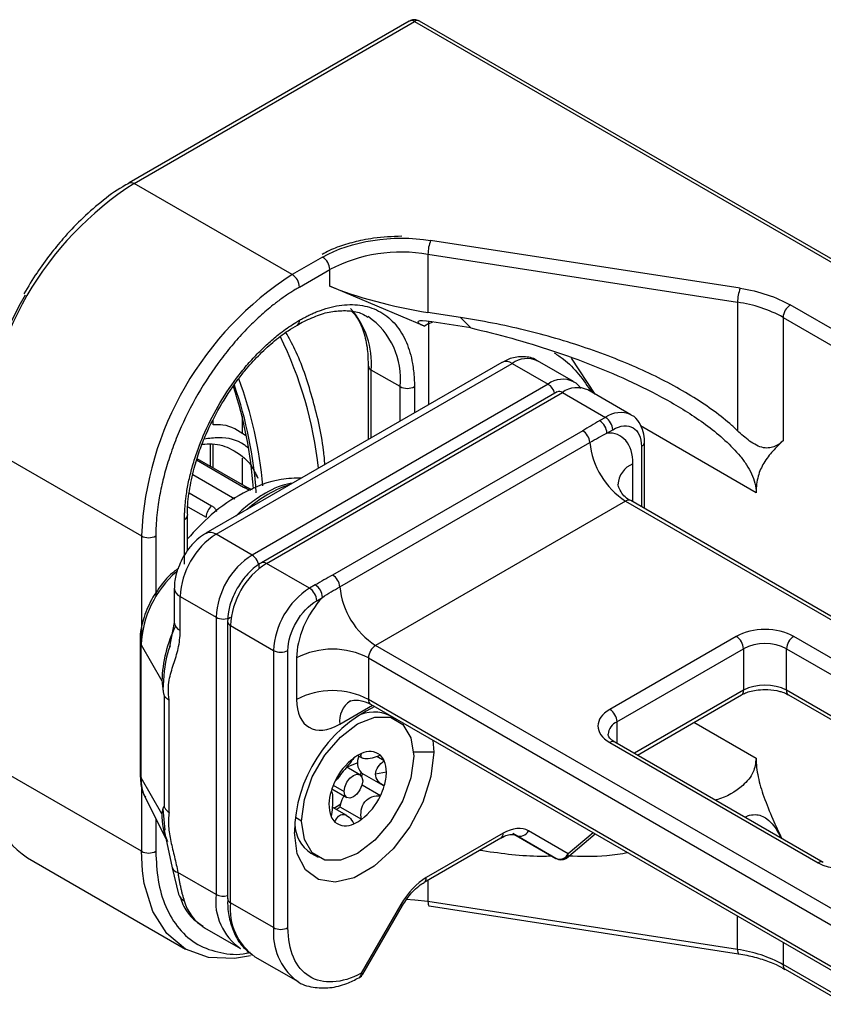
# Model space of a CAD drawing. Header units: millimetres. Extents: x 25 to 1092, y 25 to 838.
# Tile 28 of 81: x 145 to 185, y 631 to 679. Entities that reach past the tile are written whole.
import ezdxf

# ---------------------------------------------------------------- set-up
doc = ezdxf.new("R2010")
doc.units = ezdxf.units.MM
doc.header["$LTSCALE"] = 4

msp = doc.modelspace()

# ---------------------------------------------------------------- linework, layer by layer
for p, q in [((164.249, 679.059), (150.461, 671.099)), ((150.71, 671.075), (164.499, 679.035)), ((164.499, 679.035), (188.807, 665.002)), ((189.057, 665.027), (164.749, 679.059)), ((150.451, 671.094), (150.461, 671.099)), ((158.489, 666.584), (150.71, 671.075)), ((180.532, 665.912), (165.296, 668.269)), ((165.166, 667.582), (180.402, 665.225)), ((165.166, 667.582), (165.166, 664.724)), ((159.983, 667.447), (158.489, 666.584)), ((158.842, 665.972), (160.337, 666.835)), ((160.337, 666.018), (160.337, 666.835)), ((164.991, 664.051), (160.337, 666.018)), ((180.402, 665.225), (180.402, 658.904)), ((166.759, 664.477), (165.166, 664.724)), ((185.979, 663.369), (182.997, 665.09)), ((165.206, 664.175), (164.991, 664.051)), ((165.206, 664.175), (165.211, 664.278)), ((165.206, 664.175), (165.396, 664.251)), ((165.206, 660.186), (165.206, 664.175)), ((167.277, 663.96), (165.349, 664.258)), ((166.759, 664.477), (167.277, 663.96)), ((182.644, 664.478), (182.644, 658.409)), ((182.644, 664.478), (185.625, 662.757)), ((168.807, 662.265), (154.241, 653.856)), ((172.325, 661.319), (170.557, 662.339)), ((173.401, 660.698), (172.229, 662.48)), ((154.741, 653.807), (169.307, 662.216)), ((162.231, 662.093), (162.231, 658.469)), ((163.792, 661.072), (162.378, 661.889)), ((162.378, 658.553), (162.378, 661.889)), ((169.307, 662.216), (171.075, 661.195)), ((171.075, 661.195), (156.509, 652.786)), ((171.532, 660.812), (156.966, 652.403)), ((157.216, 652.378), (171.782, 660.787)), ((163.792, 659.37), (163.792, 661.072)), ((164.499, 661.072), (164.499, 659.778)), ((171.782, 660.787), (173.904, 659.562)), ((175.153, 659.686), (173.032, 660.911)), ((154.6, 659.199), (154.6, 659.432)), ((156.014, 659.625), (156.014, 658.748)), ((173.904, 659.562), (173.62, 659.399)), ((172.78, 658.905), (160.476, 651.802)), ((173.974, 658.786), (174.257, 658.95)), ((181.317, 655.853), (175.631, 659.136)), ((143.286, 658.215), (151.064, 653.725)), ((154.453, 658.255), (154.453, 657.151)), ((154.6, 657.067), (154.6, 658.243)), ((160.828, 651.225), (173.132, 658.327)), ((175.671, 658.133), (175.671, 655.159)), ((175.818, 655.075), (175.818, 658.337)), ((156.092, 656.117), (153.781, 657.451)), ((156.264, 656.106), (153.804, 657.526)), ((156.014, 657.556), (156.014, 656.25)), ((175.247, 655.404), (175.247, 657.276)), ((153.595, 656.753), (155.667, 655.557)), ((156.721, 656.646), (156.721, 656.701)), ((153.416, 655.847), (154.521, 655.209)), ((198.75, 641.836), (175.144, 655.464)), ((153.356, 655.166), (154.246, 654.653)), ((174.894, 655.439), (162.59, 648.336)), ((174.894, 655.439), (198.5, 641.811)), ((153.185, 652.333), (153.185, 654.541)), ((153.332, 653.004), (153.332, 654.745)), ((151.064, 653.725), (151.064, 648.695)), ((151.771, 653.725), (151.771, 650.725)), ((156.509, 652.786), (154.741, 653.807)), ((159.337, 651.153), (157.216, 652.378)), ((152.68, 651.153), (152.68, 649.475)), ((159.621, 651.317), (159.337, 651.153)), ((152.973, 650.745), (154.741, 649.724)), ((152.973, 649.067), (152.973, 650.745)), ((159.691, 650.541), (159.974, 650.705)), ((154.741, 649.724), (154.741, 636.088)), ((152.68, 649.475), (152.449, 648.266)), ((155.302, 649.529), (155.302, 649.522)), ((155.302, 649.52), (155.302, 635.884)), ((155.448, 649.316), (157.569, 648.091)), ((155.448, 635.68), (155.448, 649.316)), ((180.338, 648.785), (174.116, 645.193)), ((193.42, 642.866), (183.167, 648.785)), ((150.996, 648.547), (150.996, 642.015)), ((151.047, 648.365), (152.071, 646.592)), ((151.047, 641.832), (151.047, 648.365)), ((186.197, 634.708), (162.59, 648.336)), ((157.569, 648.091), (157.569, 634.455)), ((158.277, 634.455), (158.277, 648.091)), ((158.701, 647.724), (158.701, 645.683)), ((162.236, 647.724), (185.843, 634.096)), ((162.236, 647.724), (162.236, 645.683)), ((174.469, 644.581), (180.692, 648.173)), ((180.692, 648.173), (180.692, 646.132)), ((182.813, 648.173), (193.066, 642.254)), ((182.813, 646.132), (182.813, 648.173)), ((152.191, 645.854), (152.191, 640.38)), ((180.692, 646.132), (175.323, 643.032)), ((175.47, 642.948), (180.588, 645.903)), ((191.859, 640.91), (182.813, 646.132)), ((182.917, 645.903), (191.712, 640.825)), ((152.433, 640.12), (152.433, 645.662)), ((160.822, 644.458), (162.444, 645.394)), ((185.843, 632.055), (162.236, 645.683)), ((162.34, 645.454), (185.947, 631.826)), ((163.656, 644.671), (163.302, 644.875)), ((174.469, 644.581), (174.469, 643.525)), ((178.256, 644.556), (181.317, 642.789)), ((165.412, 643.68), (165.454, 643.089)), ((174.116, 643.56), (184.369, 637.641)), ((184.619, 637.666), (174.366, 643.585)), ((161.707, 642.927), (161.937, 642.794)), ((163.014, 642.669), (162.656, 642.876)), ((165.454, 643.089), (164.458, 643.089)), ((151.064, 638.21), (143.286, 642.701)), ((161.707, 642.561), (161.179, 642.348)), ((161.819, 641.979), (161.167, 642.355)), ((161.913, 642.06), (162.95, 641.461)), ((163.12, 642.11), (162.59, 642.008)), ((152.071, 640.06), (151.047, 641.832)), ((151.064, 641.444), (151.064, 638.21)), ((160.503, 641.457), (161.034, 641.151)), ((162.825, 640.942), (161.92, 641.464)), ((160.415, 641.152), (160.399, 641.162)), ((160.435, 641.276), (161.169, 640.853)), ((151.253, 640.85), (152.266, 638.843)), ((152.124, 640.302), (152.215, 639.244)), ((161.169, 639.97), (160.454, 640.383)), ((160.834, 640.396), (161.895, 639.784)), ((151.771, 639.823), (151.771, 638.21)), ((158.948, 639.701), (158.65, 639.873)), ((152.164, 639.31), (152.582, 637.401)), ((168.863, 639.097), (165.085, 636.916)), ((171.464, 637.863), (169.343, 639.088)), ((169.509, 638.992), (171.464, 637.863)), ((172.067, 638.092), (170.113, 639.221)), ((171.976, 637.87), (173.394, 639.072)), ((173.301, 639.126), (172.067, 638.092)), ((164.981, 636.687), (168.759, 638.868)), ((151.114, 637.246), (151.064, 638.21)), ((159.403, 638.12), (159.756, 637.916)), ((145.461, 637.893), (153.239, 633.403)), ((152.582, 637.401), (152.894, 636.097)), ((154.741, 636.088), (152.858, 637.175)), ((165.166, 636.794), (165.166, 635.737)), ((157.569, 634.455), (155.448, 635.68)), ((163.835, 635.596), (161.881, 632.211)), ((180.402, 633.38), (165.166, 635.737)), ((161.96, 632.165), (163.914, 635.55)), ((165.219, 635.521), (180.455, 633.165)), ((180.402, 633.38), (180.402, 635.027)), ((154.175, 634.453), (155.942, 633.433)), ((182.644, 633.733), (182.644, 632.633)), ((156.65, 633.024), (158.771, 631.8)), ((185.625, 630.912), (182.644, 632.633)), ((182.747, 632.404), (185.729, 630.683))]:
    msp.add_line(p, q)
at = {"flags": 128}
for points in [[(150.461, 671.099), (150.46, 671.099), (150.514, 671.119), (150.575, 671.122), (150.642, 671.107), (150.71, 671.075)], [(158.948, 639.701), (159.083, 640.763), (159.475, 641.877), (160.085, 642.934), (160.854, 643.83), (161.706, 644.478), (162.558, 644.814), (163.327, 644.805), (163.937, 644.453), (164.329, 643.792), (164.464, 642.885)], [(165.454, 643.089), (165.315, 641.894), (164.909, 640.634), (164.27, 639.413), (163.449, 638.33), (162.512, 637.472), (161.536, 636.908), (160.6, 636.685), (159.778, 636.82), (159.139, 637.303), (158.734, 638.094), (158.595, 639.13)], [(164.464, 642.885), (164.329, 641.823), (163.937, 640.71), (163.327, 639.653), (162.558, 638.757), (161.706, 638.109), (160.854, 637.773), (160.085, 637.781), (159.475, 638.134), (159.083, 638.795), (158.948, 639.701)], [(161.034, 641.151), (161.069, 641.374), (161.169, 641.604), (161.318, 641.805), (161.494, 641.947), (161.67, 642.008), (161.819, 641.979), (161.919, 641.864), (161.953, 641.681)], [(161.872, 642.088), (161.852, 642.018), (161.836, 641.968)], [(161.953, 641.681), (161.919, 641.458), (161.819, 641.228), (161.67, 641.027), (161.494, 640.885), (161.318, 640.824), (161.169, 640.853), (161.069, 640.968), (161.034, 641.151)], [(156.432, 633.071), (155.647, 632.935), (154.364, 632.986), (153.239, 633.403), (152.315, 634.169), (151.629, 635.256), (151.207, 636.62), (151.114, 637.246)], [(163.835, 635.596), (163.877, 635.572), (163.904, 635.557), (163.914, 635.551), (163.914, 635.55)], [(165.166, 635.737), (164.525, 635.81), (164.082, 635.832)], [(165.166, 635.737), (165.169, 635.662), (165.176, 635.602), (165.188, 635.557), (165.204, 635.53), (165.219, 635.521)], [(180.402, 633.38), (180.405, 633.306), (180.412, 633.245), (180.424, 633.2), (180.44, 633.173), (180.455, 633.165)], [(161.881, 632.211), (161.922, 632.187), (161.949, 632.172), (161.96, 632.165), (161.96, 632.165)], [(158.771, 631.8), (158.716, 631.833), (158.673, 631.86)]]:
    msp.add_lwpolyline(points, dxfattribs=at)
for centre, radius, start, end in [((164.353, 678.83), 0.251, 54.3824, 114.3071), ((164.646, 678.83), 0.251, 65.6929, 125.6176), ((159.406, 657.481), 16.136, 122.6055, 177.3945), ((167.074, 667.578), 1.907, 158.7728, 179.8941), ((163.864, 660.018), 7.675, 80.2289, 117.3572), ((159.569, 666.8), 0.768, 2.6055, 57.3945), ((167.184, 652.991), 16.136, 122.6055, 177.3945), ((158.075, 665.937), 0.768, 2.6055, 57.3945), ((182.31, 665.221), 1.907, 158.7728, 179.8941), ((179.499, 658.778), 6.51, 61.1112, 82.0227), ((158.33, 662.205), 4.06, 355.5322, 41.9719), ((183.411, 664.443), 0.768, 122.6055, 177.3945), ((158.6, 664.311), 0.244, 302.8558, 6.4929), ((160.125, 661.48), 3.689, 353.6606, 55.4314), ((140.493, 654.954), 19.403, 6.2177, 26.3109), ((169.014, 661.807), 0.503, 54.3824, 114.3071), ((170.04, 661.193), 1.257, 65.6929, 125.6176), ((162.483, 662.119), 0.253, 187.1657, 245.4959), ((137.225, 654.5), 19.884, 4.89, 20.4582), ((171.804, 660.203), 1.231, 64.7833, 126.3164), ((135.935, 654.633), 20.687, 3.9793, 18.1494), ((136.563, 654.492), 20.202, 3.8666, 19.2053), ((164.146, 661.755), 0.769, 242.6097, 297.3903), ((170.645, 660.535), 0.788, 15.0197, 56.9207), ((171.636, 660.583), 0.251, 54.3824, 114.3071), ((172.515, 659.765), 1.257, 65.6929, 125.6176), ((173.206, 658.751), 0.768, 2.6055, 57.3945), ((174.636, 658.539), 1.259, 65.8885, 125.6005), ((173.49, 658.915), 0.768, 2.6055, 57.3945), ((172.359, 658.252), 0.777, 5.5553, 57.2058), ((176.997, 658.703), 3.883, 185.5553, 237.2058), ((175.567, 658.363), 0.252, 294.4214, 353.7713), ((175.709, 656.172), 1.196, 112.7014, 176.3193), ((156.167, 655.923), 0.208, 62.3706, 110.9648), ((160.293, 650.57), 6.004, 107.9172, 132.0774), ((175.04, 655.235), 0.251, 65.6929, 125.6176), ((155.028, 654.613), 0.783, 130.3659, 177.0682), ((153.094, 654.761), 0.238, 292.5903, 357.444), ((151.418, 654.407), 0.769, 242.6097, 297.3903), ((156.811, 650.57), 3.842, 122.6055, 177.3945), ((154.45, 653.41), 0.492, 53.6708, 115.3577), ((158.579, 649.55), 3.842, 122.6055, 177.3945), ((156.095, 652.139), 0.768, 2.6055, 57.3945), ((159.286, 649.141), 3.842, 122.6055, 177.3945), ((157.07, 652.18), 0.245, 53.6306, 115.8014), ((156.119, 648.129), 5.077, 130.9451, 177.3407), ((160.055, 651.149), 0.777, 5.5553, 57.2058), ((153.17, 651.195), 0.491, 184.3584, 246.3633), ((161.407, 647.917), 3.842, 122.6055, 177.3945), ((158.923, 650.506), 0.768, 2.6055, 57.3945), ((159.207, 650.67), 0.768, 2.6055, 57.3945), ((164.693, 651.6), 3.883, 185.5553, 237.2058), ((155.095, 650.407), 0.769, 242.6097, 297.3903), ((158.673, 646.391), 6.605, 154.0088, 178.2546), ((153.181, 649.525), 0.503, 185.6948, 245.6253), ((155.547, 649.541), 0.246, 184.4788, 246.3524), ((179.924, 648.138), 0.768, 2.6055, 57.3945), ((183.581, 648.138), 0.768, 122.6055, 177.3945), ((151.355, 648.549), 0.359, 179.905, 211.0138), ((163.004, 647.689), 0.768, 122.6055, 177.3945), ((181.752, 646.126), 2.306, 62.6097, 117.3903), ((157.923, 648.774), 0.769, 242.6097, 297.3903), ((160.469, 644.312), 3.843, 62.6097, 117.3903), ((181.752, 644.085), 2.306, 62.6097, 117.3903), ((160.469, 642.271), 3.843, 62.6097, 117.3903), ((180.454, 646.101), 0.24, 304.0564, 7.2558), ((183.051, 646.101), 0.24, 172.7442, 235.9436), ((165.546, 639.053), 6.951, 115.4733, 179.3696), ((162.009, 644.61), 1.196, 123.6093, 187.3005), ((162.474, 645.652), 0.24, 172.7442, 235.9436), ((162.516, 643.28), 1.779, 63.7638, 118.4238), ((173.702, 644.546), 0.768, 2.6055, 57.3945), ((174.766, 643.904), 0.739, 113.6824, 175.1392), ((174.262, 643.356), 0.251, 65.6929, 125.6176), ((162.64, 641.294), 1.881, 113.3457, 126.6489), ((162.428, 642.568), 0.734, 153.8869, 220.7368), ((162.297, 642.276), 0.847, 51.4051, 118.3759), ((162.271, 642.347), 0.81, 23.4155, 46.7859), ((163.431, 640.311), 3.142, 127.5305, 154.8803), ((161.747, 642.139), 1.374, 358.7791, 22.6976), ((148.178, 641.958), 4.89, 176.6573, 236.2415), ((151.355, 642.017), 0.359, 180.398, 211.0038), ((162.081, 642.351), 0.335, 231.4389, 239.9933), ((159.018, 642.908), 3.061, 340.5908, 343.5398), ((160.688, 642.139), 2.432, 343.0031, 359.3106), ((153.134, 641.756), 2.088, 177.8958, 205.7039), ((163.488, 640.24), 3.224, 154.1528, 163.4358), ((159.924, 642.347), 3.224, 334.1528, 343.4358), ((162.142, 640.538), 1.851, 160.4185, 199.5815), ((162.452, 640.11), 1.646, 149.9543, 164.76), ((159.981, 642.275), 3.142, 307.5305, 334.8803), ((159.744, 641.968), 1.813, 295.8451, 308.1915), ((162.142, 640.201), 1.322, 165.0128, 171.5167), ((155.106, 639.953), 3.037, 177.9825, 204.6614), ((159.611, 642.059), 2.065, 300.0632, 306.3429), ((160.391, 639.599), 1.779, 181.5836, 236.2396), ((161.141, 640.24), 0.81, 203.4155, 226.7859), ((161.115, 640.311), 0.847, 231.4051, 298.3759), ((160.772, 641.293), 1.881, 293.3457, 306.6489), ((168.625, 639.067), 0.24, 304.0564, 7.2558), ((169.694, 639.414), 0.461, 246.3569, 335.1837), ((151.418, 638.893), 0.769, 242.6097, 297.3903), ((171.649, 638.286), 0.461, 246.3569, 335.1837), ((171.833, 638.059), 0.236, 307.0725, 8.0504), ((184.514, 637.444), 0.245, 64.1009, 126.3782), ((152.908, 637.518), 0.347, 199.5838, 261.6398), ((164.842, 636.888), 0.245, 303.4101, 6.4437), ((153.452, 636.298), 0.593, 199.7678, 241.4871), ((157.5, 635.737), 2.781, 172.7442, 235.9436), ((155.098, 636.791), 0.788, 243.0837, 284.9794), ((155.342, 636.384), 2.257, 195.6196, 238.848), ((155.552, 635.909), 0.251, 185.6948, 245.6253), ((158.302, 635.372), 2.871, 173.8377, 234.8502), ((160.534, 634.184), 2.977, 174.7644, 231.3036), ((157.923, 635.138), 0.769, 242.6097, 297.3903), ((179.499, 626.933), 6.51, 61.1112, 82.0227), ((161.619, 632.193), 0.263, 304.4003, 3.8972), ((182.881, 632.603), 0.24, 172.7442, 235.9436)]:
    msp.add_arc(centre, radius, start, end)
for centre, major_axis, ratio, start_param, end_param in [((163.872, 666.019), (4.995, -1.103), 0.202005, 3.971557, 5.018755), ((166.329, 663.844), (1.658, -0.418), 0.120251, 2.233016, 3.803812)]:
    msp.add_ellipse(centre, major_axis=major_axis, ratio=ratio, start_param=start_param, end_param=end_param)
for points, knots in [([(164.499, 679.126), (164.433, 679.12), (164.345, 679.112), (164.269, 679.069), (164.25, 679.058)], [0, 0, 0, 0, 0.751765, 1, 1, 1, 1]), ([(164.748, 679.058), (164.745, 679.06), (164.71, 679.089), (164.623, 679.115), (164.54, 679.123), (164.499, 679.126)], [0, 0, 0, 0, 0.041036, 0.52135, 1, 1, 1, 1]), ([(150.461, 671.08), (150.355, 671.024), (149.883, 670.778), (149.078, 670.172), (148.092, 669.311), (147.266, 668.436), (146.55, 667.561), (145.895, 666.661), (145.488, 665.988), (145.277, 665.638)], [0, 0, 0, 0, 0.054577, 0.24273, 0.41965, 0.584464, 0.708612, 0.848535, 1, 1, 1, 1]), ([(163.872, 668.469), (163.407, 668.451), (162.755, 668.426), (161.836, 668.265), (161.1, 668.075), (160.425, 667.836), (160.074, 667.643), (159.953, 667.576)], [0, 0, 0, 0, 0.325018, 0.455549, 0.669193, 0.885918, 1, 1, 1, 1]), ([(158.842, 665.972), (158.77, 665.93), (158.626, 665.845), (158.411, 665.709), (158.196, 665.566), (157.982, 665.416), (157.768, 665.259), (157.401, 664.975), (156.885, 664.537), (156.226, 663.897), (155.584, 663.188), (154.752, 662.148), (153.806, 660.715), (153.039, 659.179), (152.553, 657.939), (152.26, 657.028), (152.036, 656.137), (151.898, 655.381), (151.82, 654.747), (151.779, 654.227), (151.774, 653.892), (151.771, 653.725)], [0, 0, 0, 0, 0.019453, 0.038872, 0.058275, 0.077679, 0.097104, 0.116567, 0.178313, 0.240094, 0.304415, 0.368769, 0.500007, 0.631244, 0.695565, 0.75992, 0.821667, 0.883447, 0.922314, 0.961117, 1, 1, 1, 1]), ([(158.842, 664.339), (158.911, 664.378), (159.049, 664.456), (159.256, 664.562), (159.462, 664.659), (159.667, 664.747), (159.984, 664.869), (160.408, 664.998), (160.935, 665.095), (161.449, 665.122), (162.114, 665.057), (162.871, 664.784), (163.485, 664.265), (163.874, 663.721), (164.108, 663.263), (164.287, 662.758), (164.398, 662.281), (164.46, 661.845), (164.493, 661.467), (164.497, 661.204), (164.499, 661.072)], [0, 0, 0, 0, 0.0233375, 0.0466315, 0.0699132, 0.0932139, 0.1165649, 0.1783076, 0.2400921, 0.304409, 0.3687678, 0.5000057, 0.6312436, 0.6955604, 0.7599193, 0.821662, 0.8834464, 0.9223124, 0.9611152, 1, 1, 1, 1]), ([(159.458, 664.451), (159.582, 664.506), (159.969, 664.678), (160.588, 664.806), (161.297, 664.825), (161.847, 664.726), (162.117, 664.548), (162.207, 664.488)], [0, 0, 0, 0, 0.113477, 0.352486, 0.599638, 0.865633, 1, 1, 1, 1]), ([(161.426, 664.767), (161.505, 664.682), (161.743, 664.426), (162.003, 663.793), (162.203, 662.98), (162.216, 662.364), (162.222, 662.086)], [0, 0, 0, 0, 0.15273, 0.460662, 0.757224, 1, 1, 1, 1]), ([(153.185, 654.541), (153.186, 654.621), (153.188, 654.781), (153.199, 655.027), (153.218, 655.276), (153.245, 655.528), (153.297, 655.924), (153.397, 656.471), (153.577, 657.183), (153.811, 657.912), (154.199, 658.905), (154.814, 660.133), (155.57, 661.279), (156.235, 662.112), (156.749, 662.679), (157.277, 663.191), (157.745, 663.589), (158.153, 663.897), (158.497, 664.133), (158.727, 664.27), (158.842, 664.339)], [0, 0, 0, 0, 0.0233375, 0.0466315, 0.0699132, 0.0932139, 0.1165649, 0.1783076, 0.2400921, 0.304409, 0.3687678, 0.5000057, 0.6312436, 0.6955604, 0.7599193, 0.821662, 0.8834464, 0.9223124, 0.9611152, 1, 1, 1, 1]), ([(158.738, 664.094), (158.846, 664.161), (159.09, 664.315), (159.326, 664.402), (159.458, 664.451)], [0, 0, 0, 0, 0.441189, 1, 1, 1, 1]), ([(180.402, 658.904), (180.279, 659.021), (180.15, 659.137), (179.469, 659.722), (178.829, 660.183), (177.387, 661.065), (176.585, 661.487), (174.855, 662.275), (173.926, 662.642), (171.98, 663.302), (170.962, 663.597), (168.883, 664.102), (167.821, 664.313), (166.759, 664.477)], [4.712389, 4.712389, 4.712389, 4.712389, 4.763285, 4.763285, 4.969452, 4.969452, 5.175619, 5.175619, 5.381786, 5.381786, 5.587953, 5.587953, 5.79412, 5.79412, 5.79412, 5.79412]), ([(154.921, 660.07), (155.198, 660.515), (155.585, 661.139), (156.239, 661.964), (156.818, 662.61), (157.532, 663.271), (158.181, 663.779), (158.586, 664.008), (158.738, 664.094)], [0, 0, 0, 0, 0.259495, 0.363769, 0.534662, 0.708357, 0.890843, 1, 1, 1, 1]), ([(160.097, 657.237), (160.077, 657.47), (159.973, 658.654), (159.486, 660.561), (158.864, 662.511), (158.326, 663.464), (158.171, 663.739)], [0, 0, 0, 0, 0.092538, 0.470016, 0.847467, 1, 1, 1, 1]), ([(167.277, 663.96), (168.621, 663.653), (169.96, 663.281), (171.958, 662.616), (172.624, 662.376), (173.942, 661.857), (174.593, 661.58), (175.877, 660.978), (176.509, 660.655), (177.747, 659.947), (178.354, 659.563), (179.23, 658.907), (179.516, 658.675), (180.052, 658.185), (180.308, 657.924), (180.643, 657.512), (180.747, 657.371), (180.936, 657.081), (181.022, 656.931), (181.164, 656.624), (181.22, 656.471), (181.297, 656.161), (181.317, 656.005), (181.317, 655.853)], [0, 0, 0, 0, 0.25, 0.25, 0.375, 0.375, 0.5, 0.5, 0.625, 0.625, 0.75, 0.75, 0.8125, 0.8125, 0.875, 0.875, 0.90625, 0.90625, 0.9375, 0.9375, 0.96875, 0.96875, 1, 1, 1, 1]), ([(171.381, 662.733), (171.535, 662.635), (172.282, 662.159), (172.808, 661.401), (173.227, 660.798)], [0, 0, 0, 0, 0.205082, 1, 1, 1, 1]), ([(170.552, 662.329), (170.536, 662.343), (170.354, 662.496), (169.862, 662.57), (169.279, 662.509), (168.942, 662.328), (168.81, 662.257)], [0, 0, 0, 0, 0.035275, 0.389149, 0.758857, 1, 1, 1, 1]), ([(172.686, 660.977), (172.596, 661.108), (172.497, 661.254), (172.339, 661.303), (172.324, 661.307)], [0, 0, 0, 0, 0.904392, 1, 1, 1, 1]), ([(153.341, 654.752), (153.338, 654.804), (153.317, 655.166), (153.411, 655.946), (153.615, 656.963), (153.913, 657.91), (154.308, 658.926), (154.685, 659.629), (154.921, 660.07)], [0, 0, 0, 0, 0.033747, 0.235255, 0.446924, 0.604283, 0.752018, 1, 1, 1, 1]), ([(175.814, 658.336), (175.815, 658.349), (175.832, 658.534), (175.767, 658.875), (175.575, 659.315), (175.343, 659.615), (175.163, 659.671), (175.145, 659.677)], [0, 0, 0, 0, 0.022678, 0.316209, 0.629018, 0.963814, 1, 1, 1, 1]), ([(156.191, 658.665), (155.84, 658.896), (155.358, 659.212), (154.761, 659.202), (154.6, 659.199)], [0, 0, 0, 0, 0.73048, 1, 1, 1, 1]), ([(182.644, 658.409), (182.529, 658.304), (182.402, 658.209), (182.168, 658.104), (182.083, 658.077), (181.894, 658.048), (181.79, 658.047), (181.565, 658.088), (181.448, 658.13), (181.215, 658.246), (181.104, 658.317), (180.89, 658.473), (180.788, 658.557), (180.591, 658.728), (180.495, 658.815), (180.402, 658.904)], [0, 0, 0, 0, 0.25, 0.25, 0.375, 0.375, 0.5, 0.5, 0.625, 0.625, 0.75, 0.75, 0.875, 0.875, 1, 1, 1, 1]), ([(156.306, 658.056), (156.245, 658.107), (155.857, 658.437), (155.11, 658.614), (154.394, 658.524), (154.153, 658.494)], [0, 0, 0, 0, 0.108916, 0.699891, 1, 1, 1, 1]), ([(175.247, 657.276), (175.247, 657.753), (175.127, 658.15), (174.674, 658.686), (174.352, 658.814), (173.974, 658.786)], [0, 0, 0, 0, 0.5, 0.5, 1, 1, 1, 1]), ([(182.644, 658.409), (182.469, 658.249), (182.299, 658.082), (181.978, 657.722), (181.827, 657.529), (181.696, 657.311)], [0, 0, 0, 0, 0.5, 0.5, 1, 1, 1, 1]), ([(154.053, 658.241), (154.221, 658.253), (154.766, 658.292), (155.605, 657.986), (156.374, 657.436), (156.689, 656.784), (156.794, 656.568)], [0, 0, 0, 0, 0.132252, 0.428262, 0.809665, 1, 1, 1, 1]), ([(181.696, 657.311), (181.581, 657.117), (181.483, 656.906), (181.351, 656.422), (181.317, 656.148), (181.317, 655.853)], [0, 0, 0, 0, 0.5, 0.5, 1, 1, 1, 1]), ([(158.953, 656.576), (158.617, 656.568), (157.677, 656.543), (156.133, 655.946), (154.54, 654.892), (153.71, 653.994), (153.332, 653.584)], [0, 0, 0, 0, 0.175109, 0.489391, 0.767241, 1, 1, 1, 1]), ([(156.452, 655.97), (156.386, 655.991), (156.253, 656.032), (156.146, 656.088), (156.092, 656.117)], [0, 0, 0, 0, 0.4964344, 1, 1, 1, 1]), ([(156.53, 655.998), (156.504, 656.006), (156.436, 656.026), (156.344, 656.063), (156.289, 656.093), (156.263, 656.106)], [0, 0, 0, 0, 0.256786, 0.64699, 1, 1, 1, 1]), ([(158.514, 656.323), (158.429, 656.31), (157.93, 656.233), (157.325, 655.954), (156.826, 655.615), (156.734, 655.552)], [0, 0, 0, 0, 0.142643, 0.841589, 1, 1, 1, 1]), ([(175.143, 655.464), (175.143, 655.464), (174.938, 655.536), (174.684, 655.848), (174.533, 656.146), (174.515, 656.271), (174.515, 656.259), (174.515, 656.256)], [0, 0, 0, 0, 0.000413, 0.473207, 0.750286, 0.94077, 1, 1, 1, 1]), ([(156.735, 655.545), (156.489, 655.375), (156.137, 655.132), (155.81, 654.804), (155.711, 654.705)], [0, 0, 0, 0, 0.699269, 1, 1, 1, 1]), ([(154.521, 655.209), (154.568, 655.177), (154.661, 655.113), (154.735, 655.015), (154.753, 654.952), (154.757, 654.937)], [0, 0, 0, 0, 0.432598, 0.869507, 1, 1, 1, 1]), ([(154.243, 653.848), (154.217, 653.836), (154.054, 653.761), (153.77, 653.518), (153.41, 653.15), (153.216, 652.843), (153.125, 652.698)], [0, 0, 0, 0, 0.056785, 0.351121, 0.694778, 1, 1, 1, 1]), ([(153.125, 652.698), (152.992, 652.422), (152.807, 652.039), (152.694, 651.513), (152.694, 651.28), (152.693, 651.156)], [0, 0, 0, 0, 0.54755, 0.760413, 1, 1, 1, 1]), ([(152.887, 652.126), (152.81, 652.073), (152.586, 651.919), (152.131, 651.471), (151.823, 651.007), (151.623, 650.707)], [0, 0, 0, 0, 0.154539, 0.452652, 1, 1, 1, 1]), ([(156.967, 652.396), (156.949, 652.388), (156.809, 652.326), (156.552, 652.113), (156.15, 651.732), (155.919, 651.374), (155.783, 651.164)], [0, 0, 0, 0, 0.0378026, 0.2999252, 0.5891982, 1, 1, 1, 1]), ([(155.783, 651.164), (155.645, 650.884), (155.455, 650.498), (155.324, 649.938), (155.312, 649.678), (155.305, 649.522)], [0, 0, 0, 0, 0.513574, 0.70789, 1, 1, 1, 1]), ([(151.623, 650.707), (151.461, 650.385), (151.235, 649.938), (151.063, 649.264), (150.988, 648.863), (151.004, 648.606), (151.008, 648.551)], [0, 0, 0, 0, 0.454976, 0.63094, 0.919857, 1, 1, 1, 1]), ([(159.974, 650.705), (159.596, 650.296), (159.274, 649.796), (158.821, 648.737), (158.701, 648.201), (158.701, 647.724)], [0, 0, 0, 0, 0.5, 0.5, 1, 1, 1, 1]), ([(152.433, 645.662), (152.407, 645.834), (152.391, 646.008), (152.39, 646.332), (152.404, 646.482), (152.476, 646.906), (152.563, 647.157), (152.731, 647.663), (152.814, 647.917), (152.934, 648.461), (152.973, 648.749), (152.973, 649.067)], [0, 0, 0, 0, 0.125, 0.125, 0.25, 0.25, 0.5, 0.5, 0.75, 0.75, 1, 1, 1, 1]), ([(152.471, 648.328), (152.433, 648.214), (152.182, 647.47), (152.15, 646.764), (152.124, 646.166)], [0, 0, 0, 0, 0.152963, 1, 1, 1, 1]), ([(152.071, 646.592), (152.08, 646.519), (152.099, 646.376), (152.116, 646.235), (152.124, 646.166)], [0, 0, 0, 0, 0.51309, 1, 1, 1, 1]), ([(152.124, 646.166), (152.128, 646.137), (152.134, 646.083), (152.148, 646.004), (152.162, 645.938), (152.176, 645.884), (152.187, 645.863), (152.191, 645.854)], [0, 0, 0, 0, 0.264399, 0.498869, 0.707857, 0.868835, 1, 1, 1, 1]), ([(152.191, 645.854), (152.203, 645.838), (152.228, 645.804), (152.281, 645.754), (152.348, 645.705), (152.404, 645.677), (152.433, 645.662)], [0, 0, 0, 0, 0.222936, 0.464914, 0.724611, 1, 1, 1, 1]), ([(180.597, 645.9), (180.642, 645.927), (180.751, 645.993), (181, 646.078), (181.34, 646.156), (181.605, 646.168), (181.752, 646.174)], [0, 0, 0, 0, 0.167147, 0.405164, 0.668161, 1, 1, 1, 1]), ([(181.752, 646.174), (181.95, 646.163), (182.223, 646.148), (182.57, 646.057), (182.776, 645.984), (182.877, 645.92), (182.909, 645.901)], [0, 0, 0, 0, 0.441384, 0.612412, 0.878792, 1, 1, 1, 1]), ([(161.333, 645.598), (161.332, 645.598), (161.321, 645.592), (161.374, 645.617), (161.529, 645.649), (161.881, 645.656), (162.168, 645.53), (162.34, 645.454)], [0, 0, 0, 0, 0.01442, 0.159054, 0.343599, 0.606091, 1, 1, 1, 1]), ([(174.373, 643.587), (174.334, 643.609), (174.22, 643.672), (174.106, 643.786), (174.035, 643.9), (174.034, 643.944), (174.033, 643.967)], [0, 0, 0, 0, 0.1411332, 0.4098031, 0.6915515, 1, 1, 1, 1]), ([(162.825, 642.938), (162.688, 642.874), (162.546, 642.826), (162.278, 642.766), (162.153, 642.754), (161.968, 642.77), (161.91, 642.798), (161.861, 642.887), (161.866, 642.947), (161.895, 643.021)], [0, 0, 0, 0, 0.25, 0.25, 0.5, 0.5, 0.75, 0.75, 1, 1, 1, 1]), ([(161.517, 642.803), (161.453, 642.709), (161.373, 642.606), (161.192, 642.385), (161.092, 642.266), (160.908, 642.037), (160.824, 641.927), (160.688, 641.754), (160.632, 641.687), (160.587, 641.645)], [0, 0, 0, 0, 0.25, 0.25, 0.5, 0.5, 0.75, 0.75, 1, 1, 1, 1]), ([(162.59, 642.008), (162.59, 642.132), (162.637, 642.255), (162.79, 642.479), (162.894, 642.58), (163.014, 642.669)], [0, 0, 0, 0, 0.5, 0.5, 1, 1, 1, 1]), ([(181.317, 642.789), (181.286, 642.554), (181.216, 642.026), (180.55, 641.291), (179.858, 640.869), (179.336, 640.737), (179.31, 640.731)], [0, 0, 0, 0, 0.226472, 0.508553, 0.975716, 1, 1, 1, 1]), ([(181.317, 642.789), (181.317, 642.494), (181.35, 642.188), (181.481, 641.553), (181.58, 641.222), (181.696, 640.894)], [0, 0, 0, 0, 0.5, 0.5, 1, 1, 1, 1]), ([(151.008, 642.018), (151.011, 641.869), (151.018, 641.501), (151.104, 641.104), (151.24, 640.899), (151.261, 640.867)], [0, 0, 0, 0, 0.36541, 0.900742, 1, 1, 1, 1]), ([(163.014, 641.428), (162.894, 641.485), (162.79, 641.565), (162.637, 641.764), (162.59, 641.883), (162.59, 642.008)], [0, 0, 0, 0, 0.5, 0.5, 1, 1, 1, 1]), ([(160.398, 641.159), (160.426, 641.155), (160.444, 641.125), (160.465, 641.002), (160.469, 640.908), (160.469, 640.783)], [0, 0, 0, 0, 0.5, 0.5, 1, 1, 1, 1]), ([(161.895, 639.784), (161.866, 639.931), (161.861, 640.084), (161.909, 640.381), (161.967, 640.525), (162.15, 640.754), (162.277, 640.839), (162.545, 640.937), (162.688, 640.953), (162.825, 640.942)], [0, 0, 0, 0, 0.25, 0.25, 0.5, 0.5, 0.75, 0.75, 1, 1, 1, 1]), ([(160.469, 640.783), (160.469, 640.658), (160.465, 640.511), (160.444, 640.211), (160.426, 640.06), (160.398, 639.918)], [0, 0, 0, 0, 0.5, 0.5, 1, 1, 1, 1]), ([(181.696, 640.894), (181.837, 640.527), (182.102, 639.839), (182.426, 639.161), (182.577, 638.845)], [0, 0, 0, 0, 0.532436, 1, 1, 1, 1]), ([(152.191, 640.38), (152.189, 640.384), (152.183, 640.394), (152.174, 640.4), (152.166, 640.4), (152.157, 640.394), (152.146, 640.378), (152.134, 640.349), (152.128, 640.319), (152.124, 640.302)], [0, 0, 0, 0, 0.076886, 0.160887, 0.257175, 0.369569, 0.500837, 0.735106, 1, 1, 1, 1]), ([(152.191, 640.38), (152.203, 640.36), (152.227, 640.317), (152.278, 640.253), (152.345, 640.185), (152.403, 640.143), (152.433, 640.12)], [0, 0, 0, 0, 0.211681, 0.448912, 0.711687, 1, 1, 1, 1]), ([(152.433, 640.12), (152.414, 640.016), (152.4, 639.907), (152.388, 639.677), (152.389, 639.559), (152.415, 639.198), (152.46, 638.948), (152.569, 638.443), (152.633, 638.187), (152.754, 637.678), (152.811, 637.425), (152.858, 637.175)], [0, 0, 0, 0, 0.125, 0.125, 0.25, 0.25, 0.5, 0.5, 0.75, 0.75, 1, 1, 1, 1]), ([(160.587, 639.649), (160.632, 639.766), (160.687, 639.864), (160.823, 640), (160.906, 640.037), (161.09, 640.021), (161.191, 639.968), (161.372, 639.803), (161.453, 639.693), (161.517, 639.566)], [0, 0, 0, 0, 0.25, 0.25, 0.5, 0.5, 0.75, 0.75, 1, 1, 1, 1]), ([(180.773, 639.886), (180.814, 639.909), (180.966, 639.991), (181.237, 640.032), (181.57, 639.98), (181.893, 639.795), (182.25, 639.424), (182.435, 639.074), (182.547, 638.862)], [0, 0, 0, 0, 0.068645, 0.250427, 0.385689, 0.521279, 0.711331, 1, 1, 1, 1]), ([(168.757, 638.858), (168.818, 638.894), (168.979, 638.989), (169.207, 639.044), (169.399, 639.047), (169.47, 639.003), (169.503, 638.982)], [0, 0, 0, 0, 0.166633, 0.445134, 0.741315, 1, 1, 1, 1]), ([(151.771, 638.21), (151.794, 637.726), (151.841, 636.727), (152.235, 635.432), (152.887, 634.347), (153.805, 633.565), (154.942, 633.184), (155.846, 633.093), (156.371, 633.229), (156.437, 633.246)], [0, 0, 0, 0, 0.149653, 0.30827, 0.473482, 0.6422, 0.810917, 0.976129, 1, 1, 1, 1]), ([(171.283, 637.967), (171.035, 637.963), (169.856, 637.94), (168.648, 638.115), (167.694, 638.253)], [0, 0, 0, 0, 0.2103417, 1, 1, 1, 1]), ([(175.015, 638.136), (174.667, 638.078), (173.71, 637.917), (172.694, 637.951), (172.048, 637.973)], [0, 0, 0, 0, 0.364229, 1, 1, 1, 1]), ([(171.465, 637.864), (171.472, 637.86), (171.52, 637.828), (171.632, 637.795), (171.795, 637.796), (171.921, 637.826), (171.971, 637.87), (171.976, 637.874)], [0, 0, 0, 0, 0.044018, 0.321901, 0.62867, 0.960616, 1, 1, 1, 1]), ([(152.858, 637.175), (152.867, 637.114), (152.887, 636.99), (152.919, 636.808), (152.953, 636.628), (152.989, 636.45), (153.029, 636.275), (153.071, 636.104), (153.118, 635.936), (153.152, 635.83), (153.169, 635.777)], [0, 0, 0, 0, 0.116552, 0.235355, 0.356497, 0.480059, 0.60612, 0.734751, 0.866023, 1, 1, 1, 1]), ([(163.914, 635.55), (164.056, 635.768), (164.254, 636.07), (164.589, 636.405), (164.805, 636.587), (164.941, 636.658), (164.979, 636.677)], [0, 0, 0, 0, 0.448494, 0.623253, 0.896212, 1, 1, 1, 1]), ([(152.962, 635.971), (153.007, 635.842), (153.141, 635.452), (153.512, 634.931), (153.913, 634.652), (154.098, 634.523)], [0, 0, 0, 0, 0.210699, 0.636996, 1, 1, 1, 1]), ([(155.314, 635.89), (155.31, 635.809), (155.295, 635.447), (155.391, 634.854), (155.622, 634.138), (155.995, 633.519), (156.361, 633.241), (156.54, 633.105)], [0, 0, 0, 0, 0.065449, 0.293508, 0.527415, 0.769186, 1, 1, 1, 1]), ([(161.881, 632.211), (160.912, 631.695), (159.996, 631.641), (158.652, 632.477), (158.277, 633.336), (158.277, 634.455)], [0, 0, 0, 0, 0.5, 0.5, 1, 1, 1, 1]), ([(180.454, 633.163), (180.589, 633.141), (180.99, 633.075), (181.619, 632.905), (182.259, 632.671), (182.593, 632.48), (182.736, 632.398)], [0, 0, 0, 0, 0.1558153, 0.4619722, 0.770123, 1, 1, 1, 1]), ([(158.661, 631.88), (158.68, 631.864), (158.911, 631.659), (159.491, 631.498), (160.324, 631.466), (161.092, 631.643), (161.567, 631.889), (161.762, 631.99)], [0, 0, 0, 0, 0.025046, 0.304203, 0.568228, 0.822647, 1, 1, 1, 1]), ([(161.761, 631.976), (161.765, 631.977), (161.828, 631.999), (161.902, 632.068), (161.942, 632.146), (161.953, 632.169)], [0, 0, 0, 0, 0.045132, 0.721535, 1, 1, 1, 1])]:
    msp.add_open_spline(points, degree=3, knots=knots)
for points in [[(159.983, 667.447), (161.372, 668.249), (163.398, 668.562), (165.296, 668.269)], [(180.532, 665.912), (181.464, 665.768), (182.315, 665.484), (182.997, 665.09)], [(143.286, 658.623), (143.286, 660.789), (144.031, 663.296), (145.357, 665.592)], [(173.62, 659.399), (173.337, 659.235), (173.062, 659.068), (172.78, 658.905)], [(174.257, 658.95), (175.038, 659.401), (175.671, 659.035), (175.671, 658.133)], [(173.132, 658.327), (173.419, 658.493), (173.699, 658.647), (173.974, 658.786)], [(160.476, 651.802), (160.193, 651.639), (159.903, 651.48), (159.621, 651.317)], [(159.974, 650.705), (160.249, 650.883), (160.541, 651.059), (160.828, 651.225)], [(158.277, 648.091), (158.277, 648.993), (158.91, 650.09), (159.691, 650.541)], [(183.167, 648.785), (182.386, 649.236), (181.119, 649.236), (180.338, 648.785)], [(158.701, 645.683), (158.701, 644.331), (159.651, 643.782), (160.822, 644.458)], [(174.116, 645.193), (173.335, 644.743), (173.335, 644.011), (174.116, 643.56)], [(152.071, 640.06), (152.089, 640.137), (152.107, 640.218), (152.124, 640.302)], [(170.113, 639.221), (169.782, 639.412), (169.332, 639.368), (168.863, 639.097)], [(184.369, 637.641), (184.954, 637.303), (185.905, 637.303), (186.49, 637.641)], [(165.085, 636.916), (164.616, 636.645), (164.166, 636.171), (163.835, 635.596)]]:
    msp.add_open_spline(points, degree=3)

doc.saveas('drawing.dxf')
